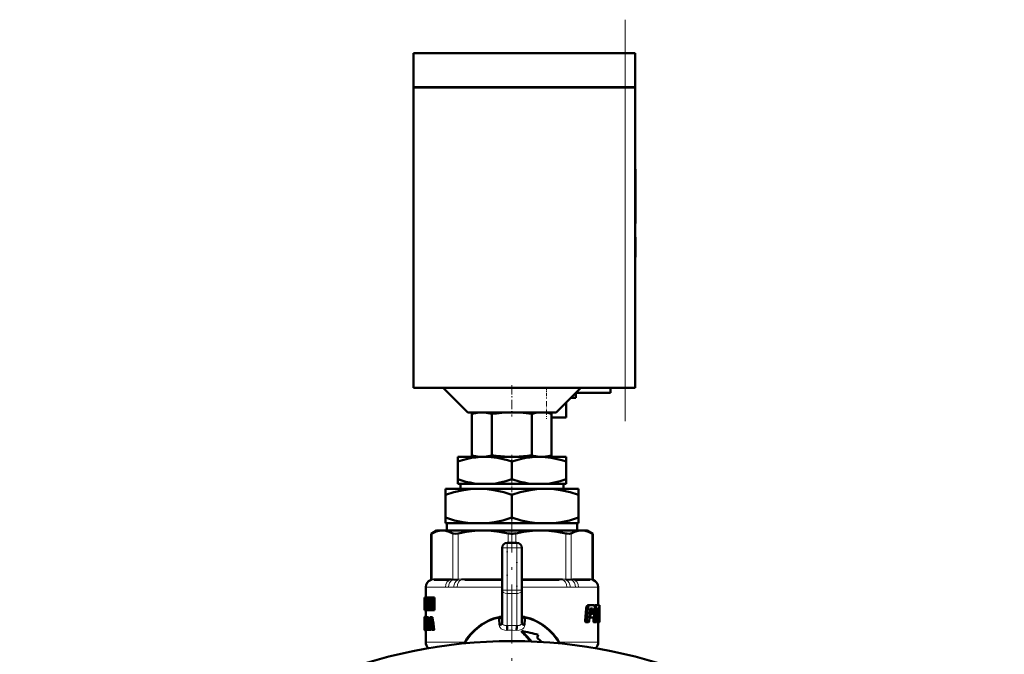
# Model space of a CAD drawing. Extents: x -1768 to 2122, y -1726 to 708.
# Tile 64 of 71: x 1892 to 2092, y -162 to -33. Entities that reach past the tile are written whole.
import ezdxf

# ---------------------------------------------------------------- set-up
doc = ezdxf.new("R2010")
doc.units = 0
doc.linetypes.add('DASHDOT', pattern=[18.5, 12, -3, 0.5, -3])

msp = doc.modelspace()

# ---------------------------------------------------------------- linework, layer by layer
at = {"color": 7, "linetype": 'DASHDOT', "lineweight": 18}
for p, q in [((2014.8, -114.36), (2014.8, -32.76)), ((1991.8, -129.01), (1991.8, -389.01))]:
    msp.add_line(p, q, dxfattribs=at)
at = {"color": 7, "lineweight": 50}
for p, q in [((1971.8, -39.56), (2014.8, -39.56)), ((1971.8, -46.46), (1971.8, -39.56)), ((2016.8, -39.56), (2014.8, -39.56)), ((2016.8, -46.46), (2016.8, -39.56)), ((1971.8, -46.46), (2014.8, -46.46)), ((1971.8, -46.56), (2014.8, -46.56)), ((1971.8, -46.56), (1971.8, -107.56)), ((1971.9, -46.56), (1971.9, -46.46)), ((2016.8, -46.46), (2014.8, -46.46)), ((2014.8, -46.56), (2016.22, -46.56)), ((2016.22, -46.56), (2016.8, -46.56)), ((2016.7, -46.56), (2016.7, -46.46)), ((2016.8, -107.56), (2016.8, -46.56)), ((2016.8, -63.12), (2016.9, -63.12)), ((2016.9, -63.12), (2016.9, -64.64)), ((2016.8, -64.64), (2016.9, -64.64)), ((2016.9, -64.6), (2016.9, -65.59)), ((2016.9, -70.59), (2016.9, -64.64)), ((2016.9, -65.59), (2016.9, -66.59)), ((2016.9, -66.59), (2016.9, -68.6)), ((2016.9, -68.6), (2016.9, -69.23)), ((2016.9, -69.23), (2016.9, -74.17)), ((2016.9, -73.81), (2016.9, -70.59)), ((2016.8, -73.81), (2016.9, -73.81)), ((2016.8, -74.17), (2016.9, -74.17)), ((2016.8, -76.92), (2016.9, -76.92)), ((2016.8, -76.92), (2016.9, -76.92)), ((2016.8, -77.01), (2016.9, -77.01)), ((2016.9, -77.08), (2016.9, -76.92)), ((2016.9, -76.92), (2016.9, -76.92)), ((2016.9, -77.01), (2016.9, -80.9)), ((2016.8, -80.9), (2016.9, -80.9)), ((2016.8, -81.02), (2016.9, -81.02)), ((2016.9, -81.02), (2016.9, -80.9)), ((1971.8, -107.56), (2014.8, -107.56)), ((1982.8, -112.56), (1977.8, -107.56)), ((2005.8, -107.56), (2000.8, -112.56)), ((2011.8, -107.56), (2011.8, -108.56)), ((2016.22, -107.56), (2014.8, -107.56)), ((2016.8, -107.56), (2016.22, -107.56)), ((2003.8, -109.56), (2004.8, -109.56)), ((2011.8, -108.56), (2004.8, -108.56)), ((2004.8, -109.56), (2004.8, -108.56)), ((2002.8, -113.56), (2002.8, -110.56)), ((1982.8, -112.56), (2000.8, -112.56)), ((1984.8, -112.56), (1983.67, -112.86)), ((1983.67, -112.86), (1983.67, -121.27)), ((1987.71, -112.86), (1987.71, -121.27)), ((1995.8, -112.85), (1995.8, -121.29)), ((1998.8, -112.56), (1999.84, -112.84)), ((1999.84, -112.84), (1999.84, -121.29)), ((1999.84, -113.56), (2002.8, -113.56)), ((1980.8, -121.56), (1980.8, -122.54)), ((1986.3, -121.56), (1980.8, -121.56)), ((1984.78, -121.56), (1983.67, -121.27)), ((1984.78, -121.56), (1991.18, -121.56)), ((1997.3, -121.56), (1986.3, -121.56)), ((1992.42, -121.56), (1991.18, -121.56)), ((1992.42, -121.56), (1997.34, -121.56)), ((2002.8, -121.56), (1997.3, -121.56)), ((1998.32, -121.56), (1997.34, -121.56)), ((1998.32, -121.56), (1998.83, -121.56)), ((1998.83, -121.56), (1999.84, -121.29)), ((2002.8, -121.56), (2002.8, -122.54)), ((1980.8, -126.14), (1980.8, -122.54)), ((1991.8, -126.14), (1991.8, -122.54)), ((2002.8, -126.14), (2002.8, -122.54)), ((1980.8, -127.06), (1980.8, -126.14)), ((1984.95, -127.06), (1980.8, -127.06)), ((1981.33, -128.06), (1981.33, -127.06)), ((1984.95, -127.06), (1987.65, -127.06)), ((1995.95, -127.06), (1987.65, -127.06)), ((1995.95, -127.06), (1998.65, -127.06)), ((2002.8, -127.06), (1998.65, -127.06)), ((2002.28, -127.06), (2002.28, -128.06)), ((2002.8, -126.14), (2002.8, -127.06)), ((1978.3, -129.27), (1978.3, -128.06)), ((1985.05, -128.06), (1978.3, -128.06)), ((1978.3, -133.93), (1978.3, -129.27)), ((1998.55, -128.06), (1985.05, -128.06)), ((1991.8, -133.93), (1991.8, -129.27)), ((2005.3, -128.06), (1998.55, -128.06)), ((2005.3, -128.06), (2005.3, -129.27)), ((2005.3, -133.93), (2005.3, -129.27)), ((1978.3, -135.06), (1978.3, -133.93)), ((2005.3, -133.93), (2005.3, -135.06)), ((1983.4, -135.06), (1978.3, -135.06)), ((1978.58, -135.06), (1978.58, -136.56)), ((1983.4, -135.06), (1986.71, -135.06)), ((1996.9, -135.06), (1986.71, -135.06)), ((1996.9, -135.06), (2000.21, -135.06)), ((2005.3, -135.06), (2000.21, -135.06)), ((2005.02, -136.56), (2005.02, -135.06)), ((1976.5, -136.56), (1975.41, -137.19)), ((1975.56, -137.12), (1975.41, -137.19)), ((1975.41, -146.42), (1975.41, -137.19)), ((1976.5, -136.56), (1977.67, -136.56)), ((1977.67, -136.56), (1985.95, -136.56)), ((1985.95, -136.56), (1997.66, -136.56)), ((1997.66, -136.56), (2005.94, -136.56)), ((2005.94, -136.56), (2007.1, -136.56)), ((2007.1, -136.56), (2008.2, -137.19)), ((2008.2, -137.19), (2008.05, -137.12)), ((2008.2, -146.42), (2008.2, -137.19)), ((1990.8, -139.06), (1992.8, -139.06)), ((1989.8, -148.65), (1989.8, -140.06)), ((1993.8, -140.06), (1993.8, -148.65)), ((1979, -146.56), (1975.96, -146.56)), ((1989.54, -146.56), (1982.2, -146.56)), ((2001.4, -146.56), (1994.07, -146.56)), ((2007.64, -146.56), (2004.6, -146.56)), ((1974.3, -148.01), (1974.3, -150.17)), ((1989.8, -155.29), (1989.8, -148.65)), ((1993.8, -155.29), (1993.8, -148.65)), ((2009.3, -148.01), (2009.3, -151.72)), ((1974.02, -150.17), (1974, -150.31)), ((1974, -150.31), (1974, -151.38)), ((1974, -151.38), (1974, -151.43)), ((1974, -151.43), (1974, -151.5)), ((1974, -151.5), (1974, -152.57)), ((1974.01, -151.43), (1974.03, -151.43)), ((1974.02, -150.17), (1974.03, -150.17)), ((1974.03, -150.17), (1974.17, -150.17)), ((1974.03, -152.75), (1974.03, -150.17)), ((1974.07, -150.64), (1974.07, -151.22)), ((1974.07, -150.64), (1974.17, -150.64)), ((1974.07, -151.22), (1974.17, -151.22)), ((1974.07, -151.69), (1974.07, -152.28)), ((1974.07, -151.69), (1974.17, -151.69)), ((1974.48, -150.17), (1974.17, -150.17)), ((1974.17, -150.17), (1974.17, -150.64)), ((1974.48, -150.64), (1974.17, -150.64)), ((1974.47, -151.22), (1974.17, -151.22)), ((1974.17, -151.22), (1974.17, -151.69)), ((1974.47, -151.69), (1974.17, -151.69)), ((1974.38, -150.64), (1974.38, -151.22)), ((1974.38, -151.69), (1974.38, -152.28)), ((1974.47, -151.22), (1974.47, -151.69)), ((1974.48, -150.17), (1974.48, -150.64)), ((1974.49, -150.17), (1974.74, -150.17)), ((1974.49, -150.62), (1974.49, -150.17)), ((1974.49, -150.62), (1974.54, -150.62)), ((1974.54, -152.3), (1974.54, -150.62)), ((1974.68, -150.62), (1974.68, -152.3)), ((1974.68, -150.62), (1974.74, -150.62)), ((1974.74, -150.17), (1974.87, -150.17)), ((1974.74, -150.17), (1974.74, -150.62)), ((1974.74, -150.62), (1974.87, -150.62)), ((1974.87, -150.17), (1975.07, -150.17)), ((1974.87, -152.75), (1974.87, -150.17)), ((1975.04, -150.92), (1975.04, -150.92)), ((1975.04, -151.33), (1975.04, -152.75)), ((1975.07, -150.17), (1975.39, -150.17)), ((1975.39, -150.17), (1975.48, -150.57)), ((1975.43, -151.74), (1975.48, -151.95)), ((1975.48, -150.17), (1975.69, -150.17)), ((1975.48, -151.6), (1975.48, -150.17)), ((1975.48, -151.95), (1975.48, -151.95)), ((1975.69, -150.17), (1976.03, -150.17)), ((1975.69, -150.17), (1975.69, -152.75)), ((1976.03, -150.17), (1976.03, -152.75)), ((2007, -151.92), (2007.34, -151.92)), ((2007.11, -151.77), (2007.45, -151.77)), ((2007.22, -151.72), (2007.56, -151.72)), ((2007.56, -151.72), (2008.43, -151.72)), ((2008.6, -151.72), (2008.54, -151.82)), ((2008.58, -151.93), (2008.84, -151.93)), ((2008.6, -151.72), (2008.91, -151.72)), ((2008.91, -151.72), (2009.49, -151.72)), ((2009.3, -151.72), (2009.6, -151.72)), ((2009.3, -151.72), (2009.51, -151.72)), ((2009.52, -151.77), (2009.49, -151.72)), ((2009.54, -151.93), (2009.6, -151.93)), ((2009.6, -151.72), (2009.6, -151.72)), ((2009.6, -151.72), (2009.6, -155.05)), ((1974, -152.39), (1974, -152.57)), ((1974, -152.39), (1974.03, -152.39)), ((1974.02, -152.75), (1974.03, -152.75)), ((1974.03, -152.75), (1974.18, -152.75)), ((1974.07, -152.28), (1974.18, -152.28)), ((1974.49, -152.28), (1974.18, -152.28)), ((1974.18, -152.28), (1974.18, -152.75)), ((1974.49, -152.75), (1974.18, -152.75)), ((1974.3, -152.75), (1974.3, -154.11)), ((1974.49, -152.28), (1974.49, -152.75)), ((1974.49, -152.3), (1974.54, -152.3)), ((1974.49, -152.75), (1974.49, -152.3)), ((1974.49, -152.75), (1974.74, -152.75)), ((1974.68, -152.3), (1974.74, -152.3)), ((1974.74, -152.3), (1974.87, -152.3)), ((1974.74, -152.3), (1974.74, -152.75)), ((1974.74, -152.75), (1974.87, -152.75)), ((1974.87, -152.75), (1975.04, -152.75)), ((1975.04, -152.75), (1975.36, -152.75)), ((1975.36, -152.35), (1975.36, -152.75)), ((1975.46, -152.75), (1975.69, -152.75)), ((1975.69, -152.75), (1976.03, -152.75)), ((2006.88, -152.41), (2006.66, -154.84)), ((2006.92, -152.14), (2007.27, -152.14)), ((2007.22, -152.41), (2007.01, -154.84)), ((2007.47, -154.96), (2007.67, -152.64)), ((2007.56, -153.92), (2007.65, -153.92)), ((2007.57, -153.78), (2007.66, -153.78)), ((2007.59, -153.56), (2007.76, -153.56)), ((2007.66, -153.78), (2007.65, -153.92)), ((2007.77, -153.5), (2007.7, -153.56)), ((2007.71, -152.47), (2007.78, -152.41)), ((2007.76, -153.56), (2008.03, -153.56)), ((2007.77, -153.5), (2008.1, -153.5)), ((2007.78, -152.41), (2008.13, -152.41)), ((2007.8, -152.41), (2007.86, -152.47)), ((2007.87, -152.64), (2007.81, -153.33)), ((2007.81, -153.33), (2008.14, -153.33)), ((2007.86, -152.47), (2008.18, -152.47)), ((2007.87, -152.64), (2008.19, -152.64)), ((2008.1, -153.5), (2008.03, -153.56)), ((2008.13, -152.41), (2008.18, -152.47)), ((2008.19, -152.64), (2008.14, -153.33)), ((2008.53, -153.56), (2008.61, -152.41)), ((2009.05, -153.79), (2009.18, -153.79)), ((2009.05, -153.86), (2009.34, -153.86)), ((2009.07, -153.46), (2009.13, -153.46)), ((2009.08, -153.32), (2009.13, -153.32)), ((2009.09, -153.04), (2009.37, -153.04)), ((2009.09, -153.1), (2009.19, -153.1)), ((2009.1, -152.87), (2009.39, -152.87)), ((2009.11, -152.64), (2009.39, -152.64)), ((2009.13, -152.47), (2009.39, -152.47)), ((2009.13, -153.32), (2009.13, -153.46)), ((2009.17, -152.41), (2009.36, -152.41)), ((2009.18, -153.79), (2009.31, -153.79)), ((2009.19, -153.1), (2009.34, -153.1)), ((2009.31, -153.79), (2009.34, -153.86)), ((2009.36, -152.41), (2009.39, -152.47)), ((2009.39, -152.64), (2009.39, -152.87)), ((2009.49, -154.96), (2009.51, -153.96)), ((2009.51, -153.39), (2009.52, -153.22)), ((2009.51, -153.67), (2009.51, -153.51)), ((2009.54, -152.93), (2009.55, -152.41)), ((1974.01, -154.13), (1974, -154.21)), ((1974, -154.21), (1974, -154.75)), ((1974, -154.21), (1974.05, -154.21)), ((1974, -154.75), (1974.02, -154.75)), ((1974.01, -155.36), (1974, -155.53)), ((1974, -155.53), (1974, -155.74)), ((1974, -155.53), (1974.05, -155.53)), ((1974, -155.74), (1974, -156.01)), ((1974, -155.74), (1974.08, -155.74)), ((1974.01, -154.13), (1974.07, -154.13)), ((1974.02, -155.13), (1974.01, -155.22)), ((1974.01, -155.22), (1974.01, -155.36)), ((1974.01, -155.22), (1974.03, -155.22)), ((1974.01, -155.36), (1974.03, -155.36)), ((1974.02, -154.11), (1974.3, -154.11)), ((1974.03, -155.11), (1974.02, -155.13)), ((1974.07, -154.64), (1974.06, -154.72)), ((1974.06, -154.72), (1974.06, -154.83)), ((1974.06, -154.72), (1974.17, -154.72)), ((1974.06, -154.83), (1974.06, -154.95)), ((1974.06, -154.83), (1974.36, -154.83)), ((1974.06, -154.95), (1974.07, -155.04)), ((1974.06, -154.95), (1974.37, -154.95)), ((1974.08, -155.72), (1974.06, -155.63)), ((1974.07, -154.64), (1974.15, -154.64)), ((1974.07, -155.04), (1974.09, -155.13)), ((1974.07, -155.04), (1974.37, -155.04)), ((1974.08, -154.59), (1974.12, -154.59)), ((1974.1, -155.82), (1974.08, -155.72)), ((1974.09, -155.13), (1974.11, -155.22)), ((1974.09, -155.13), (1974.37, -155.13)), ((1974.1, -154.11), (1974.4, -154.11)), ((1974.11, -155.93), (1974.1, -155.82)), ((1974.11, -155.22), (1974.14, -155.36)), ((1974.11, -155.22), (1974.37, -155.22)), ((1974.15, -154.67), (1974.13, -154.61)), ((1974.14, -154.13), (1974.44, -154.13)), ((1974.14, -155.36), (1974.37, -155.36)), ((1974.17, -154.75), (1974.15, -154.67)), ((1974.16, -155.53), (1974.37, -155.53)), ((1974.17, -154.21), (1974.17, -154.75)), ((1974.17, -154.21), (1974.33, -154.21)), ((1974.17, -154.75), (1974.37, -154.75)), ((1974.18, -155.74), (1974.37, -155.74)), ((1974.33, -154.16), (1974.55, -154.16)), ((1974.33, -154.6), (1974.33, -154.16)), ((1974.33, -154.6), (1974.37, -154.6)), ((1974.36, -154.75), (1974.36, -154.83)), ((1974.36, -154.83), (1974.37, -154.95)), ((1974.37, -156.29), (1974.37, -154.6)), ((1974.37, -154.95), (1974.37, -155.04)), ((1974.44, -154.13), (1974.45, -154.16)), ((1974.5, -154.6), (1974.5, -156.29)), ((1974.5, -154.6), (1974.55, -154.6)), ((1974.55, -154.16), (1974.86, -154.16)), ((1974.55, -154.16), (1974.55, -154.6)), ((1974.55, -154.6), (1974.86, -154.6)), ((1974.8, -154.6), (1974.8, -156.29)), ((1974.86, -154.16), (1974.86, -154.6)), ((1975.1, -154.16), (1975.34, -154.16)), ((1975.1, -155.72), (1975.19, -154.84)), ((1975.1, -155.72), (1975.33, -155.72)), ((1975.19, -154.84), (1975.23, -154.84)), ((1975.21, -154.62), (1975.22, -154.62)), ((1975.23, -154.85), (1975.33, -155.72)), ((1975.67, -154.16), (1975.34, -154.16)), ((1989.17, -154.12), (1989.22, -154.32)), ((1989.23, -155.77), (1989.22, -154.32)), ((1989.8, -154.58), (1989.8, -154.59)), ((1993.8, -154.58), (1993.8, -154.59)), ((1994.39, -154.32), (1994.35, -154.31)), ((1994.39, -154.32), (1994.37, -155.77)), ((1994.39, -154.32), (1994.44, -154.12)), ((2006.66, -154.84), (2007.01, -154.84)), ((2006.76, -155.18), (2007.11, -155.18)), ((2007.11, -155.18), (2007.37, -155.18)), ((2007.53, -154.25), (2007.75, -154.25)), ((2007.75, -154.25), (2008.24, -154.25)), ((2008.38, -154.13), (2008.34, -154.84)), ((2008.34, -154.84), (2008.65, -154.84)), ((2008.42, -155.18), (2008.73, -155.18)), ((2008.73, -155.18), (2008.92, -155.18)), ((2009.04, -154.02), (2009.01, -154.84)), ((2009.01, -154.84), (2009.31, -154.84)), ((2009.04, -154), (2009.04, -154.02)), ((2009.04, -154.02), (2009.34, -154.02)), ((2009.05, -155.18), (2009.36, -155.18)), ((2009.3, -155.18), (2009.3, -159.23)), ((2009.34, -154.02), (2009.31, -154.84)), ((2009.36, -155.18), (2009.46, -155.18)), ((2009.46, -155.18), (2009.58, -155.18)), ((2009.49, -154.84), (2009.56, -154.84)), ((2009.58, -155.18), (2009.6, -155.18)), ((2009.6, -155.18), (2009.6, -155.05)), ((1974, -156.01), (1974, -156.37)), ((1974, -156.01), (1974.11, -156.01)), ((1974, -156.37), (1974.01, -156.61)), ((1974, -156.37), (1974.02, -156.37)), ((1974.01, -156.61), (1974.02, -156.61)), ((1974.01, -156.74), (1974.03, -156.78)), ((1974.01, -156.74), (1974.04, -156.74)), ((1974.02, -156.64), (1974.02, -156.06)), ((1974.02, -156.06), (1974.11, -156.06)), ((1974.03, -156.78), (1974.07, -156.78)), ((1974.04, -156.26), (1974.1, -156.26)), ((1974.07, -156.78), (1974.37, -156.78)), ((1974.1, -156.25), (1974.11, -156.17)), ((1974.11, -156.17), (1974.11, -156.06)), ((1974.11, -156.74), (1974.41, -156.74)), ((1974.15, -156.61), (1974.33, -156.61)), ((1974.18, -156.37), (1974.33, -156.37)), ((1974.19, -156.01), (1974.37, -156.01)), ((1974.3, -156.78), (1974.3, -159.23)), ((1974.33, -156.29), (1974.37, -156.29)), ((1974.33, -156.74), (1974.33, -156.29)), ((1974.33, -156.74), (1974.55, -156.74)), ((1974.42, -156.74), (1974.41, -156.74)), ((1974.5, -156.29), (1974.55, -156.29)), ((1974.55, -156.29), (1974.86, -156.29)), ((1974.55, -156.29), (1974.55, -156.74)), ((1974.55, -156.74), (1974.81, -156.74)), ((1974.81, -156.74), (1975, -156.74)), ((1974.86, -156.29), (1974.86, -156.3)), ((1975.06, -156.16), (1975, -156.74)), ((1975.32, -156.74), (1975, -156.74)), ((1975.06, -156.16), (1975.38, -156.16)), ((1975.38, -156.16), (1975.32, -156.74)), ((1975.45, -156.74), (1975.38, -156.16)), ((1975.45, -156.74), (1975.7, -156.74)), ((1976.03, -156.74), (1975.7, -156.74)), ((1993.79, -156.95), (1993.78, -156.96)), ((1993.78, -156.96), (1993.83, -157.22)), ((1996.91, -158.36), (1997.15, -157.73)), ((1996.63, -159.07), (1996.61, -159.13)), ((1996.63, -159.07), (1996.71, -159.13))]:
    msp.add_line(p, q, dxfattribs=at)
at = {"color": 7, "lineweight": 18}
for p, q in [((2014.8, -46.46), (2014.8, -39.56)), ((2014.8, -46.56), (2014.8, -46.46)), ((2014.8, -46.56), (2014.8, -107.56)), ((1975.56, -137.12), (1975.56, -146.4)), ((1979.78, -146.4), (1979.78, -137.12)), ((1980.86, -137.12), (1980.86, -146.4)), ((1991.04, -139.06), (1991.04, -137.12)), ((1992.57, -137.12), (1992.57, -139.06)), ((2002.75, -146.4), (2002.75, -137.12)), ((2003.83, -137.12), (2003.83, -146.4)), ((2008.05, -146.4), (2008.05, -137.12)), ((1990.8, -139.06), (1990.8, -140.06)), ((1992.8, -139.06), (1992.8, -140.06)), ((1989.8, -140.06), (1990.8, -140.06)), ((1990.8, -140.06), (1990.8, -148.65)), ((1992.8, -140.06), (1990.8, -140.06)), ((1992.8, -148.65), (1992.8, -140.06)), ((1992.8, -140.06), (1993.8, -140.06)), ((1975.41, -146.6), (1975.28, -146.6)), ((1975.41, -146.42), (1975.54, -146.41)), ((1975.43, -146.6), (1975.41, -146.6)), ((1975.69, -146.57), (1975.43, -146.6)), ((1975.54, -146.41), (1975.56, -146.4)), ((1975.56, -146.4), (1975.85, -146.37)), ((1976.15, -146.36), (1979.19, -146.36)), ((1979.64, -146.6), (1979.32, -146.57)), ((1979.48, -146.37), (1979.78, -146.4)), ((1979.66, -146.6), (1979.64, -146.6)), ((1979.78, -146.4), (1979.8, -146.41)), ((1980.81, -146.6), (1980.75, -146.6)), ((1980.81, -146.41), (1980.86, -146.4)), ((1981.51, -146.57), (1980.81, -146.6)), ((1980.86, -146.4), (1981.57, -146.37)), ((1982.28, -146.36), (1989.61, -146.36)), ((1989.8, -146.56), (1989.54, -146.56)), ((1989.61, -146.36), (1989.8, -146.36)), ((1993.8, -146.36), (1993.99, -146.36)), ((1994.07, -146.56), (1993.8, -146.56)), ((1993.99, -146.36), (2001.32, -146.36)), ((2002.04, -146.37), (2002.75, -146.4)), ((2002.8, -146.6), (2002.1, -146.57)), ((2002.75, -146.4), (2002.8, -146.41)), ((2002.85, -146.6), (2002.8, -146.6)), ((2003.81, -146.41), (2003.83, -146.4)), ((2003.83, -146.4), (2004.12, -146.37)), ((2003.97, -146.6), (2003.94, -146.6)), ((2004.29, -146.57), (2003.97, -146.6)), ((2004.42, -146.36), (2007.46, -146.36)), ((2007.75, -146.37), (2008.05, -146.4)), ((2008.18, -146.6), (2007.91, -146.57)), ((2008.05, -146.4), (2008.07, -146.41)), ((2008.07, -146.41), (2008.2, -146.42)), ((2008.2, -146.6), (2008.18, -146.6)), ((2008.33, -146.6), (2008.2, -146.6)), ((1974.32, -148.04), (1974.3, -148.01)), ((1974.38, -148.06), (1978.3, -148.06)), ((1979.95, -148.04), (1978.93, -148.04)), ((1980.67, -148.06), (1989.8, -148.06)), ((1989.8, -148.65), (1990.8, -148.65)), ((1990.8, -148.65), (1992.8, -148.65)), ((1990.8, -148.65), (1990.8, -149.35)), ((1990.8, -155.84), (1990.8, -149.35)), ((1992.8, -149.35), (1990.8, -149.35)), ((1992.8, -148.65), (1992.8, -149.35)), ((1992.8, -148.65), (1993.8, -148.65)), ((1992.8, -149.35), (1992.8, -155.84)), ((1993.8, -148.06), (2002.94, -148.06)), ((2004.68, -148.04), (2003.66, -148.04)), ((2005.3, -148.06), (2009.22, -148.06)), ((2009.3, -148.01), (2009.29, -148.04)), ((1975.43, -151.74), (1975.48, -151.74)), ((1990.8, -155.84), (1991.8, -155.81)), ((1992.3, -155.83), (1992.8, -155.84)), ((1974.3, -159.23), (1982.18, -159.23)), ((2001.43, -159.23), (2009.3, -159.23))]:
    msp.add_line(p, q, dxfattribs=at)
at = {"color": 7, "linetype": 'DASHDOT', "lineweight": 18, "ltscale": 0.002997}
msp.add_line((2016.79, -69.23), (2016.91, -69.23), dxfattribs=at)
at = {"color": 7, "linetype": 'DASHDOT', "lineweight": 18, "ltscale": 0.159087}
msp.add_line((1991.8, -107.03), (1991.8, -113.39), dxfattribs=at)
at = {"color": 7, "linetype": 'DASHDOT', "lineweight": 18, "ltscale": 0.060014}
msp.add_line((1998.8, -107.36), (1998.8, -109.76), dxfattribs=at)
at = {"color": 7, "linetype": 'DASHDOT', "lineweight": 18, "ltscale": 0.090027}
msp.add_line((1998.8, -110.26), (1998.8, -113.86), dxfattribs=at)
at = {"color": 7, "linetype": 'DASHDOT', "lineweight": 18, "ltscale": 0.036911}
msp.add_line((1991.8, -121.2), (1991.8, -122.68), dxfattribs=at)
at = {"color": 7, "linetype": 'DASHDOT', "lineweight": 18, "ltscale": 0.094162}
msp.add_line((1991.8, -125.83), (1991.8, -129.6), dxfattribs=at)
at = {"color": 7, "linetype": 'DASHDOT', "lineweight": 18, "ltscale": 0.153835}
msp.add_line((1991.8, -139.57), (1991.8, -133.42), dxfattribs=at)
at = {"color": 7, "linetype": 'DASHDOT', "lineweight": 18, "ltscale": 0.257574}
msp.add_line((1990.8, -149.51), (1990.8, -139.2), dxfattribs=at)
at = {"color": 7, "linetype": 'DASHDOT', "lineweight": 18, "ltscale": 0.257589}
msp.add_line((1992.8, -139.2), (1992.8, -149.51), dxfattribs=at)
at = {"color": 7, "linetype": 'DASHDOT', "lineweight": 18, "ltscale": 0.059998}
for p, q in [((1990.6, -140.06), (1993, -140.06)), ((1990.6, -148.65), (1993, -148.65))]:
    msp.add_line(p, q, dxfattribs=at)
at = {"color": 7, "lineweight": 50}
for points in [[(1987.71, -112.86), (1986.63, -112.64), (1985.7, -112.57), (1984.76, -112.64), (1983.67, -112.86)], [(1991.8, -112.56), (1990.3, -112.6), (1988.65, -112.74), (1987.71, -112.86)], [(1995.8, -112.85), (1994.06, -112.66), (1992.53, -112.57), (1991.8, -112.56)], [(1986.3, -121.56), (1985.38, -121.59), (1984.45, -121.68), (1983.6, -121.81), (1982.75, -121.99), (1981.77, -122.24), (1980.8, -122.54)], [(1983.67, -121.27), (1984.76, -121.49), (1985.7, -121.56), (1986.63, -121.49), (1987.71, -121.27)], [(1991.8, -122.54), (1990.9, -122.26), (1989.99, -122.02), (1988.78, -121.77), (1987.55, -121.62), (1986.3, -121.56)], [(1997.3, -121.56), (1996.38, -121.59), (1995.45, -121.68), (1994.6, -121.81), (1993.75, -121.99), (1992.77, -122.24), (1991.8, -122.54)], [(2002.8, -122.54), (2001.9, -122.26), (2000.99, -122.02), (1999.78, -121.77), (1998.55, -121.62), (1997.3, -121.56)], [(1980.8, -126.14), (1982.45, -126.63), (1983.28, -126.81), (1984.12, -126.96), (1984.95, -127.06)], [(1987.65, -127.06), (1988.5, -126.96), (1989.34, -126.81), (1990.58, -126.51), (1991.8, -126.14)], [(1991.8, -126.14), (1993.45, -126.63), (1994.28, -126.81), (1995.12, -126.96), (1995.95, -127.06)], [(1998.65, -127.06), (1999.5, -126.96), (2000.34, -126.81), (2001.58, -126.51), (2002.8, -126.14)], [(1985.05, -128.06), (1984.2, -128.08), (1983.34, -128.15), (1981.64, -128.39), (1979.96, -128.77), (1978.3, -129.27)], [(1991.8, -129.27), (1990.14, -128.77), (1988.46, -128.39), (1986.77, -128.15), (1985.91, -128.08), (1985.05, -128.06)], [(1998.55, -128.06), (1997.7, -128.08), (1996.84, -128.15), (1995.14, -128.39), (1993.46, -128.77), (1991.8, -129.27)], [(2005.3, -129.27), (2003.64, -128.77), (2001.96, -128.39), (2000.27, -128.15), (1999.41, -128.08), (1998.55, -128.06)], [(1978.3, -133.93), (1980.15, -134.48), (1981.83, -134.85), (1983.4, -135.06)], [(1986.71, -135.06), (1988.28, -134.85), (1989.95, -134.48), (1991.8, -133.93)], [(1991.8, -133.93), (1993.65, -134.48), (1995.33, -134.85), (1996.9, -135.06)], [(2000.21, -135.06), (2001.78, -134.85), (2003.45, -134.48), (2005.3, -133.93)], [(1977.67, -136.56), (1977.03, -136.61), (1976.4, -136.77), (1975.98, -136.92), (1975.56, -137.12)], [(1979.78, -137.12), (1979.04, -136.8), (1978.35, -136.62), (1977.67, -136.56)], [(1980.86, -137.12), (1980.32, -137.19), (1979.92, -137.17), (1979.78, -137.12)], [(1985.95, -136.56), (1984.23, -136.63), (1982.46, -136.83), (1980.86, -137.12)], [(1991.04, -137.12), (1989.27, -136.8), (1987.59, -136.62), (1985.95, -136.56)], [(1997.66, -136.56), (1995.94, -136.63), (1994.17, -136.83), (1992.57, -137.12)], [(2002.75, -137.12), (2000.98, -136.8), (1999.3, -136.62), (1997.66, -136.56)], [(2003.83, -137.12), (2003.68, -137.17), (2003.5, -137.19), (2003.03, -137.17), (2002.75, -137.12)], [(2005.94, -136.56), (2005.23, -136.63), (2004.49, -136.83), (2003.83, -137.12)], [(2008.05, -137.12), (2007.35, -136.81), (2006.64, -136.63), (2005.94, -136.56)], [(2008.91, -151.72), (2008.87, -151.78), (2008.84, -151.93)], [(1974, -152.57), (1974.01, -152.7), (1974.02, -152.75)], [(2007.65, -153.92), (2007.66, -154.1), (2007.68, -154.18), (2007.71, -154.23), (2007.75, -154.25)], [(2007.76, -153.56), (2007.69, -153.63), (2007.66, -153.78)], [(2009.11, -152.62), (2009.13, -152.48), (2009.17, -152.41)], [(2009.19, -153.1), (2009.15, -153.16), (2009.13, -153.32)], [(2009.13, -153.46), (2009.14, -153.72), (2009.16, -153.77), (2009.18, -153.79)], [(2009.37, -153.04), (2009.36, -153.08), (2009.35, -153.09), (2009.34, -153.1)], [(1974.06, -154.15), (1974.08, -154.12), (1974.1, -154.11)], [(1989.22, -154.32), (1989.46, -154.28), (1989.59, -154.3), (1989.69, -154.35), (1989.77, -154.46), (1989.8, -154.58)], [(1989.23, -155.77), (1989.41, -155.73), (1989.57, -155.65), (1989.7, -155.55), (1989.78, -155.42), (1989.8, -155.3)], [(1994.37, -155.77), (1994.2, -155.73), (1994.04, -155.65), (1993.91, -155.55), (1993.83, -155.42), (1993.8, -155.3)], [(2006.66, -154.84), (2006.67, -155.01), (2006.7, -155.13), (2006.72, -155.16), (2006.76, -155.18)], [(2007.01, -154.84), (2007.02, -155.01), (2007.05, -155.13), (2007.07, -155.16), (2007.11, -155.18)], [(2007.37, -155.18), (2007.44, -155.11), (2007.47, -154.96)], [(2008.34, -154.84), (2008.34, -154.98), (2008.38, -155.14), (2008.39, -155.16), (2008.42, -155.18)], [(2008.65, -154.84), (2008.66, -154.98), (2008.69, -155.14), (2008.71, -155.16), (2008.73, -155.18)], [(2008.92, -155.18), (2008.96, -155.12), (2008.99, -154.96)], [(2009.01, -154.84), (2009.02, -155.12), (2009.05, -155.18)], [(2009.31, -154.84), (2009.31, -154.94), (2009.33, -155.14), (2009.35, -155.17), (2009.36, -155.18)], [(2009.46, -155.18), (2009.49, -155), (2009.49, -154.96)], [(2009.56, -154.84), (2009.57, -155.14), (2009.58, -155.17), (2009.58, -155.18)], [(1974.04, -156.26), (1974.05, -156.3), (1974.07, -156.32)]]:
    msp.add_lwpolyline(points, dxfattribs=at)
at = {"color": 7, "lineweight": 18}
for points in [[(1979.8, -146.41), (1980.31, -146.42), (1980.81, -146.41)], [(2002.8, -146.41), (2003.5, -146.42), (2003.81, -146.41)], [(1990.86, -156.83), (1990.36, -156.8), (1989.9, -156.67), (1989.62, -156.5), (1989.4, -156.28), (1989.28, -156.04), (1989.23, -155.77)], [(1994.37, -155.77), (1994.32, -156.05), (1994.19, -156.3), (1993.97, -156.51), (1993.7, -156.67), (1993.24, -156.8), (1992.75, -156.83)], [(1992.75, -156.83), (1991.99, -156.8), (1991.24, -156.81), (1990.86, -156.83)]]:
    msp.add_lwpolyline(points, dxfattribs=at)
at = {"color": 7, "lineweight": 50}
msp.add_circle((1991.8, -259.01), 100, dxfattribs=at)
for centre, radius, start, end in [((1997.99, -120.64), 8.1, 93.8646, 105.7504), ((1997.67, -120.61), 8.07, 74.3961, 86.1527), ((1992.05, -90.38), 31.19, 262.0055, 268.4072), ((1991.57, -90.58), 30.99, 271.5777, 277.8431), ((1998.02, -113.35), 8.24, 254.3235, 265.2431), ((1997.64, -113.39), 8.2, 274.7406, 285.5314), ((1991.79, -133.47), 3.73, 258.3238, 270.1707), ((1991.81, -133.46), 3.73, 269.8321, 281.6725), ((1990.8, -140.06), 1, 90, 180), ((1992.8, -140.06), 1, 0, 90), ((1975.8, -148.01), 1.5, 110.5177, 180), ((1975.21, -146.42), 0.2, 290.5165, 359.9999), ((2008.4, -146.42), 0.2, 180.0001, 249.4835), ((2007.8, -148.01), 1.5, 359.9834, 69.4823), ((1914.44, -151.44), 59.58, 0.0165, 1.0927), ((1918.49, -151.4), 55.53, 358.9821, 359.9746), ((1961.72, -151.27), 13.33, 359.7204, 1.5136), ((1979.45, -150.14), 4.48, 190.0104, 192.7994), ((2026.85, -139.1), 52.95, 192.0714, 193.8139), ((2026.37, -140.02), 52.48, 192.226, 194.0417), ((1982.84, -151.67), 7.36, 179.4536, 182.2095), ((2008.05, -152.43), 1.17, 154.2079, 165.6194), ((2007.51, -152.17), 0.571, 135.6429, 154.0272), ((2007.23, -151.88), 0.163, 93.6909, 138.2675), ((2008.42, -152.43), 1.19, 154.7161, 165.9308), ((2007.86, -152.17), 0.572, 136.3208, 154.5448), ((2007.57, -151.88), 0.158, 93.9134, 139.1034), ((2008.42, -151.82), 0.107, 28.887, 85.6361), ((2008.13, -152.02), 0.462, 12.8652, 32.9613), ((2007.39, -152.21), 1.23, 3.537, 13.8801), ((1493.87, -119.92), 515.97, 356.1195, 356.4432), ((2008.43, -151.99), 1.1, 3.3767, 11.1055), ((2005.47, -152.2), 4.08, 0.8723, 3.9467), ((1681.98, -149.69), 327.62, 359.0986, 359.6074), ((2012.83, -151.9), 3.23, 176.7474, 180.536), ((1991.87, -165.39), 11.58, 100.2895, 103.4877), ((1991.73, -165.39), 11.58, 76.512, 79.7106), ((2008.41, -152.52), 1.54, 165.5109, 175.6995), ((2008.81, -152.53), 1.59, 165.9006, 175.7281), ((2008.17, -152.68), 0.507, 156.3492, 175.5227), ((2007.28, -153.29), 0.531, 337.5997, 355.9584), ((2007.44, -152.58), 0.434, 352.6684, 14.6166), ((2007.61, -153.29), 0.532, 337.6203, 355.9573), ((2007.76, -152.58), 0.434, 352.6684, 14.6166), ((2007.24, -153.57), 1.28, 338.1164, 348.3983), ((2006.66, -153.44), 1.88, 347.9871, 356.3113), ((2006.55, -152.27), 2.06, 356.2323, 3.7222), ((1579.15, -130.38), 430.53, 356.7272, 357.0393), ((2008.46, -153.97), 0.888, 356.4864, 7.0833), ((2008.3, -152.84), 1.09, 349.7197, 358.4317), ((2008.44, -152.58), 0.955, 356.6451, 6.5567), ((2010.21, -153.46), 0.702, 174.3847, 184.2446), ((2003.59, -153.82), 5.93, 358.6427, 1.4527), ((2003.16, -152.79), 6.38, 356.2144, 358.8262), ((2001.84, -152.27), 7.7, 358.9898, 0.9957), ((1974.03, -154.13), 0.0248, 125.531, 190.0323), ((1986.51, -154.84), 12.49, 178.5631, 180.1555), ((1984.59, -154.93), 10.57, 179.7427, 182.127), ((1977.88, -154.61), 3.85, 175.2413, 178.8012), ((1976.29, -155.26), 2.26, 181.5448, 189.4062), ((1974.73, -154.33), 0.687, 164.8283, 176.5088), ((1974.32, -154.67), 0.248, 160.8825, 173.4865), ((1974.11, -154.59), 0.0244, 106.4853, 170.0826), ((1974.09, -154.16), 0.0529, 31.7651, 83.5666), ((1974.1, -154.59), 0.0251, 33.1999, 78.8476), ((1972.34, -156.06), 1.77, 359.7531, 4.1264), ((1974, -154.67), 0.149, 21.8787, 36.5135), ((1973.9, -154.3), 0.287, 17.5379, 34.226), ((1971.87, -155.81), 2.31, 7.0684, 11.2147), ((1971.13, -155.89), 3.06, 2.9639, 6.9168), ((1969.06, -155.99), 5.13, 359.805, 2.8778), ((1974.39, -154.16), 0.053, 31.7591, 83.5615), ((2130.05, -172.97), 156.09, 173.0783, 174.0305), ((1972.44, -154.54), 2.77, 353.6796, 358.3431), ((1978.35, -154.53), 3.13, 181.6147, 185.8624), ((2145.76, -131.93), 171.86, 187.4325, 188.3), ((2141.44, -132.1), 167.24, 187.5802, 188.472), ((1991.8, -165.06), 11.25, 103.5334, 150.3176), ((1980.21, -156.94), 10.65, 0.6083, 5.9289), ((2003.39, -156.94), 10.65, 174.0711, 179.3917), ((1994.13, -154.59), 0.322, 156.4258, 178.4255), ((1994.09, -154.58), 0.287, 126.1882, 155.079), ((1994.14, -154.66), 0.38, 96.3363, 125.445), ((1991.8, -165.06), 11.25, 29.682, 76.4663), ((2008.23, -154.12), 0.137, 274.5225, 323.8495), ((2007.93, -153.85), 0.537, 320.2641, 338.6513), ((1975.17, -156.61), 1.16, 180.1643, 186.6208), ((1975.77, -155.99), 1.75, 182.2701, 188.7385), ((1974.53, -156.61), 0.506, 183.4115, 195.8529), ((1974.09, -156.74), 0.0432, 186.0627, 252.1001), ((1974.06, -156.3), 0.0258, 289.8212, 350.8077), ((1974.05, -156.73), 0.0592, 289.816, 345.1357), ((1973.82, -156.21), 0.283, 340.5543, 352.0053), ((1973.61, -156.53), 0.548, 336.9994, 351.2589), ((1971.99, -156.23), 2.19, 349.9853, 356.2651), ((1969.24, -156.04), 4.95, 356.1295, 0.3342), ((1974.35, -156.73), 0.059, 289.7611, 345.1868), ((1981.99, -169.93), 17.53, 38.1792, 47.7166), ((1982.58, -213.2), 57.35, 75.2881, 78.7368), ((1982.18, -169.84), 17.18, 38.7783, 47.3037), ((1976.3, -159.23), 2, 180, 218.5183), ((1990.49, -166.32), 10.23, 44.175, 51.1419), ((2007.3, -159.23), 2, 321.478, 360)]:
    msp.add_arc(centre, radius, start, end, dxfattribs=at)
at = {"color": 7, "lineweight": 18}
for centre, radius, start, end in [((1975.82, -148.04), 1.5, 105.9772, 179.784), ((1975.34, -146.41), 0.196, 289.2011, 2.0769), ((1975.36, -146.41), 0.195, 288.8448, 2.6072), ((1975.66, -146.38), 0.192, 279.6889, 3.0559), ((1975.95, -149.52), 2.96, 89.7465, 95.0069), ((1976.14, -149.49), 3.13, 89.7592, 95.1871), ((1979.02, -150.58), 4.02, 85.7024, 90.1944), ((1979.2, -149.49), 3.13, 84.8129, 90.2408), ((1979.28, -146.38), 0.199, 279.7602, 1.0432), ((1979.57, -146.4), 0.202, 288.6376, 0.5069), ((1979.6, -146.41), 0.202, 289.9883, 0.854), ((1980.18, -124.61), 21.99, 268.6539, 271.4886), ((1982.17, -166.21), 19.65, 89.9051, 91.9429), ((1982.25, -164.54), 18.18, 89.8986, 92.1508), ((2001.36, -164.54), 18.18, 87.8492, 90.1014), ((2001.43, -166.21), 19.65, 88.0571, 90.0949), ((2003.42, -124.6), 22, 268.5123, 271.3456), ((2004.01, -146.41), 0.202, 179.146, 250.0117), ((2004.03, -146.4), 0.202, 179.4931, 251.3624), ((2004.41, -149.49), 3.13, 89.7592, 95.1871), ((2004.32, -146.38), 0.199, 178.9568, 260.2398), ((2004.59, -150.58), 4.02, 89.8056, 94.2976), ((2007.47, -149.49), 3.13, 84.8129, 90.2408), ((2007.65, -149.52), 2.96, 84.9931, 90.2535), ((2007.95, -146.38), 0.192, 176.9441, 260.3111), ((2008.24, -146.41), 0.195, 177.3928, 251.1552), ((2008.26, -146.41), 0.196, 177.9231, 250.7989), ((2007.79, -148.04), 1.5, 0.216, 74.0228), ((1974.37, -147.99), 0.073, 220.243, 277.8347), ((1978.32, -140.91), 7.15, 269.8403, 274.8785), ((1980.63, -139.12), 8.94, 265.6487, 270.2682), ((2002.98, -139.13), 8.93, 269.7295, 274.3536), ((2005.28, -140.9), 7.16, 265.1242, 270.157), ((2009.23, -147.99), 0.0729, 262.143, 319.7781), ((1991.8, -165.06), 11.04, 103.5334, 149.5633), ((1990.27, -155.3), 0.472, 179.4074, 212.8002), ((1990.34, -155.23), 0.563, 214.2454, 243.5991), ((1990.49, -154.98), 0.858, 242.6509, 253.4953), ((1990.57, -154.7), 1.15, 253.3736, 262.1989), ((1990.63, -154.21), 1.64, 262.413, 275.9389), ((1991.74, -170.47), 14.65, 87.7959, 89.7516), ((1992.97, -154.22), 1.64, 264.0327, 277.6176), ((1993.03, -154.7), 1.15, 277.7999, 286.6272), ((1993.12, -154.98), 0.858, 286.5016, 297.3521), ((1993.26, -155.23), 0.563, 296.4023, 325.7524), ((1993.33, -155.3), 0.472, 327.2015, 0.5923), ((1994.16, -154.87), 0.588, 71.5745, 96.1847), ((1991.8, -165.06), 11.04, 30.4363, 76.4664), ((1991.8, -165.06), 6.21, 76.5634, 103.4363)]:
    msp.add_arc(centre, radius, start, end, dxfattribs=at)
for centre, major_axis, ratio, start_param, end_param in [((1975.88, -148.06), (0, -1.5), 0.995414, 3.264935, 4.712389), ((1975.96, -146.36), (0, 0.2), 0.92388, 3.141593, 4.712389), ((1979.46, -148.06), (0, -1.5), 0.771505, 3.264935, 4.712389), ((1980.03, -148.04), (0.14, -1.49), 0.734075, 3.351169, 4.642046), ((1979, -146.36), (0, 0.2), 0.92388, 3.141593, 4.712389), ((1980.96, -148.04), (-0.13, -1.49), 0.675962, 3.481187, 4.772063), ((1981.62, -148.06), (0, -1.5), 0.636223, 3.264935, 4.712389), ((1980.72, -146.41), (0.007, -0.2), 0.408466, 0.272287, 1.557437), ((1980.78, -146.4), (0.008, -0.2), 0.382405, 0.255495, 1.554996), ((1981.49, -146.37), (0.008, -0.2), 0.382432, 0.102908, 1.555785), ((1982.2, -146.36), (0, 0.2), 0.382683, 3.141593, 4.712389), ((1989.54, -146.36), (0, 0.2), 0.382683, 3.141593, 4.712389), ((1994.07, -146.36), (0, 0.2), 0.382683, 1.570796, 3.141593), ((2001.4, -146.36), (0, 0.2), 0.382683, 1.570796, 3.141593), ((2002.12, -146.37), (-0.008, -0.2), 0.382432, 4.727401, 6.180277), ((2001.98, -148.06), (0, 1.5), 0.636223, 4.712389, 6.159843), ((2002.82, -146.4), (-0.008, -0.2), 0.382405, 4.728189, 6.02769), ((2002.88, -146.41), (-0.007, -0.2), 0.408466, 4.725748, 6.010898), ((2002.64, -148.04), (0.13, -1.49), 0.675962, 1.511122, 2.801999), ((2003.57, -148.04), (-0.14, -1.49), 0.734075, 1.64114, 2.932016), ((2004.15, -148.06), (0, 1.5), 0.771505, 4.712389, 6.159843), ((2004.6, -146.36), (0, -0.2), 0.92388, 4.712389, 6.283185), ((2007.64, -146.36), (0, -0.2), 0.92388, 4.712389, 6.283185), ((2007.73, -148.06), (0, 1.5), 0.995414, 4.712389, 6.159843), ((1990.8, -148.65), (-1, 0), 0.707107, 0, 1.570796), ((1992.8, -148.65), (-1, 0), 0.707107, 1.570796, 3.141593)]:
    msp.add_ellipse(centre, major_axis=major_axis, ratio=ratio, start_param=start_param, end_param=end_param, dxfattribs=at)

doc.saveas('drawing.dxf')
